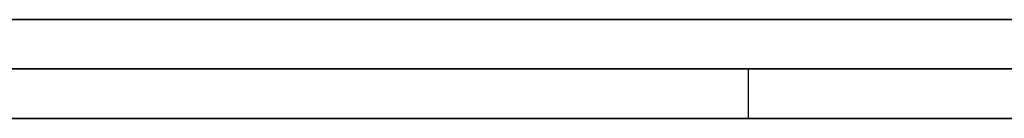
# Model space of a CAD drawing. Extents: x -3.09 to 3.09, y -0.36 to 1.94.
# Tile 16 of 168: x -2.320324 to -2.31634, y 1.8416 to 1.842. Entities that reach past the tile are written whole.
import ezdxf

# ---------------------------------------------------------------- set-up
doc = ezdxf.new("R2010")
doc.units = 0
doc.layers.get('0').update_dxf_attribs({"linetype": 'CONTINUOUS'})

# ---------------------------------------------------------------- blocks, each defined once
blk = doc.blocks.new('*U1')
at = {"extrusion": (0, 1, 0)}
for p, q in [((-3.01875, 1.842, 0.83), (3.01875, 1.842, 0.83)), ((3.01875, 1.842, -0.83), (-3.01875, 1.842, -0.83)), ((-2.92375, 1.842, -0.815), (2.92375, 1.842, -0.815)), ((2.92375, 1.842, 0.815), (-2.92375, 1.842, 0.815)), ((2.92375, 1.842, -0.7525), (-2.92375, 1.842, -0.7525)), ((-2.92375, 1.842, 0.7525), (2.92375, 1.842, 0.7525)), ((-2.71875, 1.842, -0.61), (-1.93875, 1.842, -0.61)), ((-1.93875, 1.842, -0.36), (-2.71875, 1.842, -0.36)), ((-2.45875, 1.842, -0.25), (-0.01875, 1.842, -0.25)), ((-0.01875, 1.842, 0.25), (-2.45875, 1.842, 0.25)), ((-1.93875, 1.8418, -0.61), (-2.71875, 1.8418, -0.61)), ((-2.71875, 1.8418, -0.36), (-1.93875, 1.8418, -0.36)), ((-2.45875, 1.8418, 0.25), (-0.01875, 1.8418, 0.25)), ((-0.01875, 1.8418, -0.25), (-2.45875, 1.8418, -0.25)), ((2.92375, 1.8416, -0.815), (-2.92375, 1.8416, -0.815)), ((-2.92375, 1.8416, 0.815), (2.92375, 1.8416, 0.815)), ((2.92375, 1.8416, -0.7525), (-2.92375, 1.8416, -0.7525)), ((-2.92375, 1.8416, 0.7525), (2.92375, 1.8416, 0.7525))]:
    blk.add_line(p, q, dxfattribs=at)
at = {"extrusion": (0, 0, -1)}
for p, q in [((-3.01875, 1.842, 0.83), (3.01875, 1.842, 0.83)), ((2.92375, 1.842, -0.7525), (-2.92375, 1.842, -0.7525)), ((2.92375, 1.842, 0.815), (-2.92375, 1.842, 0.815)), ((-1.93875, 1.842, -0.36), (-2.71875, 1.842, -0.36)), ((-0.01875, 1.842, 0.25), (-2.45875, 1.842, 0.25)), ((-2.71875, 1.8418, -0.36), (-1.93875, 1.8418, -0.36)), ((-2.45875, 1.8418, 0.25), (-0.01875, 1.8418, 0.25)), ((2.92375, 1.8416, -0.7525), (-2.92375, 1.8416, -0.7525)), ((-2.92375, 1.8416, 0.815), (2.92375, 1.8416, 0.815))]:
    blk.add_line(p, q, dxfattribs=at)
for p, q in [((3.01875, 1.842, -0.83), (-3.01875, 1.842, -0.83)), ((-2.92375, 1.842, 0.7525), (2.92375, 1.842, 0.7525)), ((-2.92375, 1.842, -0.815), (2.92375, 1.842, -0.815)), ((-2.71875, 1.842, -0.61), (-1.93875, 1.842, -0.61)), ((-2.45875, 1.842, -0.25), (-0.01875, 1.842, -0.25)), ((-1.93875, 1.8418, -0.61), (-2.71875, 1.8418, -0.61)), ((-0.01875, 1.8418, -0.25), (-2.45875, 1.8418, -0.25)), ((-2.3173764, 1.8418, -0.5204894), (-2.3173764, 1.8416, -0.5204894)), ((-2.3173764, 1.8418, -0.5204894), (-2.3173764, 1.8416, -0.5204894)), ((-2.92375, 1.8416, 0.7525), (2.92375, 1.8416, 0.7525)), ((2.92375, 1.8416, -0.815), (-2.92375, 1.8416, -0.815))]:
    blk.add_line(p, q)
for points in [[(-2.31624, 1.8418, -0.480164), (-2.31638, 1.8418, -0.480076), (-2.31652, 1.8418, -0.479988), (-2.31666, 1.8418, -0.4799), (-2.3168, 1.8418, -0.479813), (-2.31694, 1.8418, -0.479727), (-2.31709, 1.8418, -0.479641), (-2.31723, 1.8418, -0.479556), (-2.31737, 1.8418, -0.479472), (-2.31751, 1.8418, -0.479387), (-2.31765, 1.8418, -0.479304), (-2.3178, 1.8418, -0.479221), (-2.31794, 1.8418, -0.479139), (-2.31808, 1.8418, -0.479057), (-2.31823, 1.8418, -0.478975), (-2.31837, 1.8418, -0.478895), (-2.31851, 1.8418, -0.478814), (-2.31866, 1.8418, -0.478735), (-2.3188, 1.8418, -0.478656), (-2.31895, 1.8418, -0.478577), (-2.31909, 1.8418, -0.478499), (-2.31924, 1.8418, -0.478422), (-2.31938, 1.8418, -0.478345), (-2.31953, 1.8418, -0.478269), (-2.31968, 1.8418, -0.478193), (-2.31982, 1.8418, -0.478118), (-2.31997, 1.8418, -0.478043), (-2.32012, 1.8418, -0.477969), (-2.32027, 1.8418, -0.477896), (-2.32041, 1.8418, -0.477823)], [(-2.31624, 1.8418, -0.480164), (-2.31638, 1.8418, -0.480076), (-2.31652, 1.8418, -0.479988), (-2.31666, 1.8418, -0.4799), (-2.3168, 1.8418, -0.479813), (-2.31694, 1.8418, -0.479727), (-2.31709, 1.8418, -0.479641), (-2.31723, 1.8418, -0.479556), (-2.31737, 1.8418, -0.479472), (-2.31751, 1.8418, -0.479387), (-2.31765, 1.8418, -0.479304), (-2.3178, 1.8418, -0.479221), (-2.31794, 1.8418, -0.479139), (-2.31808, 1.8418, -0.479057), (-2.31823, 1.8418, -0.478975), (-2.31837, 1.8418, -0.478895), (-2.31851, 1.8418, -0.478814), (-2.31866, 1.8418, -0.478735), (-2.3188, 1.8418, -0.478656), (-2.31895, 1.8418, -0.478577), (-2.31909, 1.8418, -0.478499), (-2.31924, 1.8418, -0.478422), (-2.31938, 1.8418, -0.478345), (-2.31953, 1.8418, -0.478269), (-2.31968, 1.8418, -0.478193), (-2.31982, 1.8418, -0.478118), (-2.31997, 1.8418, -0.478043), (-2.32012, 1.8418, -0.477969), (-2.32027, 1.8418, -0.477896), (-2.32041, 1.8418, -0.477823)], [(-2.31738, 1.8418, -0.520489), (-2.31744, 1.8418, -0.520535), (-2.3175, 1.8418, -0.520581), (-2.31756, 1.8418, -0.520627), (-2.31762, 1.8418, -0.520672), (-2.31768, 1.8418, -0.520717), (-2.31774, 1.8418, -0.520762), (-2.3178, 1.8418, -0.520806), (-2.31786, 1.8418, -0.52085), (-2.31792, 1.8418, -0.520894), (-2.31799, 1.8418, -0.520938), (-2.31805, 1.8418, -0.520981), (-2.31811, 1.8418, -0.521024), (-2.31817, 1.8418, -0.521067), (-2.31824, 1.8418, -0.521109), (-2.3183, 1.8418, -0.521152), (-2.31836, 1.8418, -0.521194), (-2.31843, 1.8418, -0.521235), (-2.31849, 1.8418, -0.521277), (-2.31856, 1.8418, -0.521318), (-2.31862, 1.8418, -0.521359), (-2.31869, 1.8418, -0.5214), (-2.31875, 1.8418, -0.52144), (-2.31882, 1.8418, -0.52148), (-2.31888, 1.8418, -0.52152), (-2.31895, 1.8418, -0.521559), (-2.31901, 1.8418, -0.521599), (-2.31908, 1.8418, -0.521638), (-2.31915, 1.8418, -0.521677), (-2.31921, 1.8418, -0.521715), (-2.31928, 1.8418, -0.521753), (-2.31935, 1.8418, -0.521791), (-2.31941, 1.8418, -0.521829), (-2.31948, 1.8418, -0.521866), (-2.31955, 1.8418, -0.521904), (-2.31962, 1.8418, -0.521941), (-2.31969, 1.8418, -0.521977), (-2.31976, 1.8418, -0.522013), (-2.31982, 1.8418, -0.52205), (-2.31989, 1.8418, -0.522085), (-2.31996, 1.8418, -0.522121), (-2.32003, 1.8418, -0.522156), (-2.3201, 1.8418, -0.522191), (-2.32017, 1.8418, -0.522226), (-2.32024, 1.8418, -0.52226), (-2.32031, 1.8418, -0.522295), (-2.32038, 1.8418, -0.522329)], [(-2.31738, 1.8418, -0.520489), (-2.31744, 1.8418, -0.520535), (-2.3175, 1.8418, -0.520581), (-2.31756, 1.8418, -0.520627), (-2.31762, 1.8418, -0.520672), (-2.31768, 1.8418, -0.520717), (-2.31774, 1.8418, -0.520762), (-2.3178, 1.8418, -0.520806), (-2.31786, 1.8418, -0.52085), (-2.31792, 1.8418, -0.520894), (-2.31799, 1.8418, -0.520938), (-2.31805, 1.8418, -0.520981), (-2.31811, 1.8418, -0.521024), (-2.31817, 1.8418, -0.521067), (-2.31824, 1.8418, -0.521109), (-2.3183, 1.8418, -0.521152), (-2.31836, 1.8418, -0.521194), (-2.31843, 1.8418, -0.521235), (-2.31849, 1.8418, -0.521277), (-2.31856, 1.8418, -0.521318), (-2.31862, 1.8418, -0.521359), (-2.31869, 1.8418, -0.5214), (-2.31875, 1.8418, -0.52144), (-2.31882, 1.8418, -0.52148), (-2.31888, 1.8418, -0.52152), (-2.31895, 1.8418, -0.521559), (-2.31901, 1.8418, -0.521599), (-2.31908, 1.8418, -0.521638), (-2.31915, 1.8418, -0.521677), (-2.31921, 1.8418, -0.521715), (-2.31928, 1.8418, -0.521753), (-2.31935, 1.8418, -0.521791), (-2.31941, 1.8418, -0.521829), (-2.31948, 1.8418, -0.521866), (-2.31955, 1.8418, -0.521904), (-2.31962, 1.8418, -0.521941), (-2.31969, 1.8418, -0.521977), (-2.31976, 1.8418, -0.522013), (-2.31982, 1.8418, -0.52205), (-2.31989, 1.8418, -0.522085), (-2.31996, 1.8418, -0.522121), (-2.32003, 1.8418, -0.522156), (-2.3201, 1.8418, -0.522191), (-2.32017, 1.8418, -0.522226), (-2.32024, 1.8418, -0.52226), (-2.32031, 1.8418, -0.522295), (-2.32038, 1.8418, -0.522329)], [(-2.32036, 1.8418, -0.534831), (-2.32022, 1.8418, -0.534808), (-2.32007, 1.8418, -0.534784), (-2.31993, 1.8418, -0.53476), (-2.31978, 1.8418, -0.534736), (-2.31964, 1.8418, -0.534712), (-2.3195, 1.8418, -0.534687), (-2.31936, 1.8418, -0.534661), (-2.31922, 1.8418, -0.534636), (-2.31908, 1.8418, -0.53461), (-2.31894, 1.8418, -0.534583), (-2.3188, 1.8418, -0.534557), (-2.31866, 1.8418, -0.53453), (-2.31852, 1.8418, -0.534502), (-2.31839, 1.8418, -0.534474), (-2.31825, 1.8418, -0.534446), (-2.31812, 1.8418, -0.534418), (-2.31798, 1.8418, -0.534389), (-2.31785, 1.8418, -0.53436), (-2.31771, 1.8418, -0.53433), (-2.31758, 1.8418, -0.534301), (-2.31745, 1.8418, -0.53427), (-2.31732, 1.8418, -0.53424), (-2.31719, 1.8418, -0.534209), (-2.31706, 1.8418, -0.534178), (-2.31693, 1.8418, -0.534146), (-2.3168, 1.8418, -0.534114), (-2.31667, 1.8418, -0.534082), (-2.31655, 1.8418, -0.534049), (-2.31642, 1.8418, -0.534016), (-2.31629, 1.8418, -0.533983)], [(-2.32036, 1.8418, -0.534831), (-2.32022, 1.8418, -0.534808), (-2.32007, 1.8418, -0.534784), (-2.31993, 1.8418, -0.53476), (-2.31978, 1.8418, -0.534736), (-2.31964, 1.8418, -0.534712), (-2.3195, 1.8418, -0.534687), (-2.31936, 1.8418, -0.534661), (-2.31922, 1.8418, -0.534636), (-2.31908, 1.8418, -0.53461), (-2.31894, 1.8418, -0.534583), (-2.3188, 1.8418, -0.534557), (-2.31866, 1.8418, -0.53453), (-2.31852, 1.8418, -0.534502), (-2.31839, 1.8418, -0.534474), (-2.31825, 1.8418, -0.534446), (-2.31812, 1.8418, -0.534418), (-2.31798, 1.8418, -0.534389), (-2.31785, 1.8418, -0.53436), (-2.31771, 1.8418, -0.53433), (-2.31758, 1.8418, -0.534301), (-2.31745, 1.8418, -0.53427), (-2.31732, 1.8418, -0.53424), (-2.31719, 1.8418, -0.534209), (-2.31706, 1.8418, -0.534178), (-2.31693, 1.8418, -0.534146), (-2.3168, 1.8418, -0.534114), (-2.31667, 1.8418, -0.534082), (-2.31655, 1.8418, -0.534049), (-2.31642, 1.8418, -0.534016), (-2.31629, 1.8418, -0.533983)], [(-2.32041, 1.8418, -0.491186), (-2.32032, 1.8418, -0.491269), (-2.32024, 1.8418, -0.491352), (-2.32015, 1.8418, -0.491436), (-2.32006, 1.8418, -0.49152), (-2.31998, 1.8418, -0.491604), (-2.31989, 1.8418, -0.491689), (-2.3198, 1.8418, -0.491773), (-2.31972, 1.8418, -0.491858), (-2.31964, 1.8418, -0.491943), (-2.31955, 1.8418, -0.492028), (-2.31947, 1.8418, -0.492114), (-2.31939, 1.8418, -0.492199), (-2.3193, 1.8418, -0.492285), (-2.31922, 1.8418, -0.492371), (-2.31914, 1.8418, -0.492457), (-2.31906, 1.8418, -0.492544), (-2.31898, 1.8418, -0.49263), (-2.3189, 1.8418, -0.492717), (-2.31882, 1.8418, -0.492804), (-2.31874, 1.8418, -0.492891), (-2.31866, 1.8418, -0.492979), (-2.31859, 1.8418, -0.493066), (-2.31851, 1.8418, -0.493154), (-2.31843, 1.8418, -0.493242), (-2.31836, 1.8418, -0.493331), (-2.31828, 1.8418, -0.493419), (-2.31821, 1.8418, -0.493508), (-2.31813, 1.8418, -0.493597), (-2.31806, 1.8418, -0.493686), (-2.31798, 1.8418, -0.493775), (-2.31791, 1.8418, -0.493865), (-2.31784, 1.8418, -0.493954), (-2.31777, 1.8418, -0.494044), (-2.3177, 1.8418, -0.494134), (-2.31762, 1.8418, -0.494225), (-2.31755, 1.8418, -0.494315), (-2.31748, 1.8418, -0.494406), (-2.31741, 1.8418, -0.494497), (-2.31735, 1.8418, -0.494588), (-2.31728, 1.8418, -0.49468), (-2.31721, 1.8418, -0.494771), (-2.31714, 1.8418, -0.494863), (-2.31707, 1.8418, -0.494955), (-2.31701, 1.8418, -0.495047), (-2.31694, 1.8418, -0.495139), (-2.31688, 1.8418, -0.495232), (-2.31681, 1.8418, -0.495325), (-2.31675, 1.8418, -0.495418), (-2.31668, 1.8418, -0.495511), (-2.31662, 1.8418, -0.495604), (-2.31656, 1.8418, -0.495698), (-2.3165, 1.8418, -0.495792), (-2.31643, 1.8418, -0.495886), (-2.31637, 1.8418, -0.49598), (-2.31631, 1.8418, -0.496075)], [(-2.32041, 1.8418, -0.491186), (-2.32032, 1.8418, -0.491269), (-2.32024, 1.8418, -0.491352), (-2.32015, 1.8418, -0.491436), (-2.32006, 1.8418, -0.49152), (-2.31998, 1.8418, -0.491604), (-2.31989, 1.8418, -0.491689), (-2.3198, 1.8418, -0.491773), (-2.31972, 1.8418, -0.491858), (-2.31964, 1.8418, -0.491943), (-2.31955, 1.8418, -0.492028), (-2.31947, 1.8418, -0.492114), (-2.31939, 1.8418, -0.492199), (-2.3193, 1.8418, -0.492285), (-2.31922, 1.8418, -0.492371), (-2.31914, 1.8418, -0.492457), (-2.31906, 1.8418, -0.492544), (-2.31898, 1.8418, -0.49263), (-2.3189, 1.8418, -0.492717), (-2.31882, 1.8418, -0.492804), (-2.31874, 1.8418, -0.492891), (-2.31866, 1.8418, -0.492979), (-2.31859, 1.8418, -0.493066), (-2.31851, 1.8418, -0.493154), (-2.31843, 1.8418, -0.493242), (-2.31836, 1.8418, -0.493331), (-2.31828, 1.8418, -0.493419), (-2.31821, 1.8418, -0.493508), (-2.31813, 1.8418, -0.493597), (-2.31806, 1.8418, -0.493686), (-2.31798, 1.8418, -0.493775), (-2.31791, 1.8418, -0.493865), (-2.31784, 1.8418, -0.493954), (-2.31777, 1.8418, -0.494044), (-2.3177, 1.8418, -0.494134), (-2.31762, 1.8418, -0.494225), (-2.31755, 1.8418, -0.494315), (-2.31748, 1.8418, -0.494406), (-2.31741, 1.8418, -0.494497), (-2.31735, 1.8418, -0.494588), (-2.31728, 1.8418, -0.49468), (-2.31721, 1.8418, -0.494771), (-2.31714, 1.8418, -0.494863), (-2.31707, 1.8418, -0.494955), (-2.31701, 1.8418, -0.495047), (-2.31694, 1.8418, -0.495139), (-2.31688, 1.8418, -0.495232), (-2.31681, 1.8418, -0.495325), (-2.31675, 1.8418, -0.495418), (-2.31668, 1.8418, -0.495511), (-2.31662, 1.8418, -0.495604), (-2.31656, 1.8418, -0.495698), (-2.3165, 1.8418, -0.495792), (-2.31643, 1.8418, -0.495886), (-2.31637, 1.8418, -0.49598), (-2.31631, 1.8418, -0.496075)], [(-2.31632, 1.8418, -0.519566), (-2.31636, 1.8418, -0.51961), (-2.31641, 1.8418, -0.519655), (-2.31645, 1.8418, -0.519699), (-2.3165, 1.8418, -0.519742), (-2.31655, 1.8418, -0.519786), (-2.31659, 1.8418, -0.519829), (-2.31664, 1.8418, -0.519872), (-2.31669, 1.8418, -0.519915), (-2.31673, 1.8418, -0.519958), (-2.31678, 1.8418, -0.52), (-2.31683, 1.8418, -0.520042), (-2.31688, 1.8418, -0.520084), (-2.31693, 1.8418, -0.520126), (-2.31698, 1.8418, -0.520167), (-2.31702, 1.8418, -0.520208), (-2.31707, 1.8418, -0.520249), (-2.31712, 1.8418, -0.52029), (-2.31717, 1.8418, -0.52033), (-2.31722, 1.8418, -0.52037), (-2.31727, 1.8418, -0.52041), (-2.31733, 1.8418, -0.52045), (-2.31738, 1.8418, -0.520489)], [(-2.31632, 1.8418, -0.519566), (-2.31636, 1.8418, -0.51961), (-2.31641, 1.8418, -0.519655), (-2.31645, 1.8418, -0.519699), (-2.3165, 1.8418, -0.519742), (-2.31655, 1.8418, -0.519786), (-2.31659, 1.8418, -0.519829), (-2.31664, 1.8418, -0.519872), (-2.31669, 1.8418, -0.519915), (-2.31673, 1.8418, -0.519958), (-2.31678, 1.8418, -0.52), (-2.31683, 1.8418, -0.520042), (-2.31688, 1.8418, -0.520084), (-2.31693, 1.8418, -0.520126), (-2.31698, 1.8418, -0.520167), (-2.31702, 1.8418, -0.520208), (-2.31707, 1.8418, -0.520249), (-2.31712, 1.8418, -0.52029), (-2.31717, 1.8418, -0.52033), (-2.31722, 1.8418, -0.52037), (-2.31727, 1.8418, -0.52041), (-2.31733, 1.8418, -0.52045), (-2.31738, 1.8418, -0.520489)], [(-2.32044, 1.8416, -0.477811), (-2.32021, 1.8416, -0.477921), (-2.31999, 1.8416, -0.478032), (-2.31977, 1.8416, -0.478144), (-2.31955, 1.8416, -0.478258), (-2.31933, 1.8416, -0.478373), (-2.31911, 1.8416, -0.478489), (-2.31889, 1.8416, -0.478606), (-2.31868, 1.8416, -0.478725), (-2.31846, 1.8416, -0.478845), (-2.31824, 1.8416, -0.478966), (-2.31803, 1.8416, -0.479088), (-2.31781, 1.8416, -0.479212), (-2.3176, 1.8416, -0.479337), (-2.31738, 1.8416, -0.479463), (-2.31717, 1.8416, -0.47959), (-2.31696, 1.8416, -0.479719), (-2.31675, 1.8416, -0.479849), (-2.31654, 1.8416, -0.47998), (-2.31633, 1.8416, -0.480112)], [(-2.32044, 1.8416, -0.477811), (-2.32021, 1.8416, -0.477921), (-2.31999, 1.8416, -0.478032), (-2.31977, 1.8416, -0.478144), (-2.31955, 1.8416, -0.478258), (-2.31933, 1.8416, -0.478373), (-2.31911, 1.8416, -0.478489), (-2.31889, 1.8416, -0.478606), (-2.31868, 1.8416, -0.478725), (-2.31846, 1.8416, -0.478845), (-2.31824, 1.8416, -0.478966), (-2.31803, 1.8416, -0.479088), (-2.31781, 1.8416, -0.479212), (-2.3176, 1.8416, -0.479337), (-2.31738, 1.8416, -0.479463), (-2.31717, 1.8416, -0.47959), (-2.31696, 1.8416, -0.479719), (-2.31675, 1.8416, -0.479849), (-2.31654, 1.8416, -0.47998), (-2.31633, 1.8416, -0.480112)], [(-2.31738, 1.8416, -0.520489), (-2.31747, 1.8416, -0.520559), (-2.31756, 1.8416, -0.520627), (-2.31765, 1.8416, -0.520695), (-2.31774, 1.8416, -0.520762), (-2.31783, 1.8416, -0.520829), (-2.31793, 1.8416, -0.520895), (-2.31802, 1.8416, -0.52096), (-2.31811, 1.8416, -0.521025), (-2.31821, 1.8416, -0.52109), (-2.3183, 1.8416, -0.521153), (-2.3184, 1.8416, -0.521216), (-2.3185, 1.8416, -0.521279), (-2.31859, 1.8416, -0.521341), (-2.31869, 1.8416, -0.521402), (-2.31879, 1.8416, -0.521462), (-2.31889, 1.8416, -0.521522), (-2.31899, 1.8416, -0.521582), (-2.31908, 1.8416, -0.521641), (-2.31918, 1.8416, -0.521699), (-2.31929, 1.8416, -0.521756), (-2.31939, 1.8416, -0.521813), (-2.31949, 1.8416, -0.52187), (-2.31959, 1.8416, -0.521925), (-2.31969, 1.8416, -0.521981), (-2.3198, 1.8416, -0.522035), (-2.3199, 1.8416, -0.522089), (-2.32001, 1.8416, -0.522142), (-2.32011, 1.8416, -0.522195), (-2.32022, 1.8416, -0.522247), (-2.32032, 1.8416, -0.522299), (-2.32043, 1.8416, -0.52235)], [(-2.31738, 1.8416, -0.520489), (-2.31747, 1.8416, -0.520559), (-2.31756, 1.8416, -0.520627), (-2.31765, 1.8416, -0.520695), (-2.31774, 1.8416, -0.520762), (-2.31783, 1.8416, -0.520829), (-2.31793, 1.8416, -0.520895), (-2.31802, 1.8416, -0.52096), (-2.31811, 1.8416, -0.521025), (-2.31821, 1.8416, -0.52109), (-2.3183, 1.8416, -0.521153), (-2.3184, 1.8416, -0.521216), (-2.3185, 1.8416, -0.521279), (-2.31859, 1.8416, -0.521341), (-2.31869, 1.8416, -0.521402), (-2.31879, 1.8416, -0.521462), (-2.31889, 1.8416, -0.521522), (-2.31899, 1.8416, -0.521582), (-2.31908, 1.8416, -0.521641), (-2.31918, 1.8416, -0.521699), (-2.31929, 1.8416, -0.521756), (-2.31939, 1.8416, -0.521813), (-2.31949, 1.8416, -0.52187), (-2.31959, 1.8416, -0.521925), (-2.31969, 1.8416, -0.521981), (-2.3198, 1.8416, -0.522035), (-2.3199, 1.8416, -0.522089), (-2.32001, 1.8416, -0.522142), (-2.32011, 1.8416, -0.522195), (-2.32022, 1.8416, -0.522247), (-2.32032, 1.8416, -0.522299), (-2.32043, 1.8416, -0.52235)], [(-2.31626, 1.8416, -0.533974), (-2.31645, 1.8416, -0.534025), (-2.31664, 1.8416, -0.534074), (-2.31683, 1.8416, -0.534122), (-2.31703, 1.8416, -0.53417), (-2.31722, 1.8416, -0.534217), (-2.31742, 1.8416, -0.534263), (-2.31762, 1.8416, -0.534309), (-2.31782, 1.8416, -0.534353), (-2.31802, 1.8416, -0.534397), (-2.31822, 1.8416, -0.53444), (-2.31843, 1.8416, -0.534483), (-2.31863, 1.8416, -0.534524), (-2.31884, 1.8416, -0.534565), (-2.31905, 1.8416, -0.534605), (-2.31926, 1.8416, -0.534644), (-2.31947, 1.8416, -0.534682), (-2.31969, 1.8416, -0.534719), (-2.3199, 1.8416, -0.534756), (-2.32012, 1.8416, -0.534792), (-2.32034, 1.8416, -0.534827)], [(-2.31626, 1.8416, -0.533974), (-2.31645, 1.8416, -0.534025), (-2.31664, 1.8416, -0.534074), (-2.31683, 1.8416, -0.534122), (-2.31703, 1.8416, -0.53417), (-2.31722, 1.8416, -0.534217), (-2.31742, 1.8416, -0.534263), (-2.31762, 1.8416, -0.534309), (-2.31782, 1.8416, -0.534353), (-2.31802, 1.8416, -0.534397), (-2.31822, 1.8416, -0.53444), (-2.31843, 1.8416, -0.534483), (-2.31863, 1.8416, -0.534524), (-2.31884, 1.8416, -0.534565), (-2.31905, 1.8416, -0.534605), (-2.31926, 1.8416, -0.534644), (-2.31947, 1.8416, -0.534682), (-2.31969, 1.8416, -0.534719), (-2.3199, 1.8416, -0.534756), (-2.32012, 1.8416, -0.534792), (-2.32034, 1.8416, -0.534827)], [(-2.32045, 1.8416, -0.491147), (-2.32032, 1.8416, -0.491272), (-2.32019, 1.8416, -0.491398), (-2.32006, 1.8416, -0.491524), (-2.31993, 1.8416, -0.491651), (-2.3198, 1.8416, -0.491778), (-2.31967, 1.8416, -0.491905), (-2.31955, 1.8416, -0.492034), (-2.31942, 1.8416, -0.492162), (-2.3193, 1.8416, -0.492291), (-2.31918, 1.8416, -0.49242), (-2.31905, 1.8416, -0.49255), (-2.31893, 1.8416, -0.492681), (-2.31881, 1.8416, -0.492812), (-2.3187, 1.8416, -0.492943), (-2.31858, 1.8416, -0.493075), (-2.31846, 1.8416, -0.493207), (-2.31835, 1.8416, -0.49334), (-2.31824, 1.8416, -0.493473), (-2.31812, 1.8416, -0.493607), (-2.31801, 1.8416, -0.493741), (-2.3179, 1.8416, -0.493875), (-2.31779, 1.8416, -0.49401), (-2.31769, 1.8416, -0.494146), (-2.31758, 1.8416, -0.494282), (-2.31747, 1.8416, -0.494418), (-2.31737, 1.8416, -0.494555), (-2.31727, 1.8416, -0.494692), (-2.31717, 1.8416, -0.49483), (-2.31706, 1.8416, -0.494969), (-2.31697, 1.8416, -0.495107), (-2.31687, 1.8416, -0.495247), (-2.31677, 1.8416, -0.495386), (-2.31667, 1.8416, -0.495526), (-2.31658, 1.8416, -0.495667), (-2.31648, 1.8416, -0.495808), (-2.31639, 1.8416, -0.49595), (-2.3163, 1.8416, -0.496092)], [(-2.32045, 1.8416, -0.491147), (-2.32032, 1.8416, -0.491272), (-2.32019, 1.8416, -0.491398), (-2.32006, 1.8416, -0.491524), (-2.31993, 1.8416, -0.491651), (-2.3198, 1.8416, -0.491778), (-2.31967, 1.8416, -0.491905), (-2.31955, 1.8416, -0.492034), (-2.31942, 1.8416, -0.492162), (-2.3193, 1.8416, -0.492291), (-2.31918, 1.8416, -0.49242), (-2.31905, 1.8416, -0.49255), (-2.31893, 1.8416, -0.492681), (-2.31881, 1.8416, -0.492812), (-2.3187, 1.8416, -0.492943), (-2.31858, 1.8416, -0.493075), (-2.31846, 1.8416, -0.493207), (-2.31835, 1.8416, -0.49334), (-2.31824, 1.8416, -0.493473), (-2.31812, 1.8416, -0.493607), (-2.31801, 1.8416, -0.493741), (-2.3179, 1.8416, -0.493875), (-2.31779, 1.8416, -0.49401), (-2.31769, 1.8416, -0.494146), (-2.31758, 1.8416, -0.494282), (-2.31747, 1.8416, -0.494418), (-2.31737, 1.8416, -0.494555), (-2.31727, 1.8416, -0.494692), (-2.31717, 1.8416, -0.49483), (-2.31706, 1.8416, -0.494969), (-2.31697, 1.8416, -0.495107), (-2.31687, 1.8416, -0.495247), (-2.31677, 1.8416, -0.495386), (-2.31667, 1.8416, -0.495526), (-2.31658, 1.8416, -0.495667), (-2.31648, 1.8416, -0.495808), (-2.31639, 1.8416, -0.49595), (-2.3163, 1.8416, -0.496092)], [(-2.31629, 1.8416, -0.519541), (-2.31636, 1.8416, -0.519608), (-2.31643, 1.8416, -0.519674), (-2.3165, 1.8416, -0.51974), (-2.31657, 1.8416, -0.519806), (-2.31664, 1.8416, -0.519871), (-2.31671, 1.8416, -0.519935), (-2.31678, 1.8416, -0.519999), (-2.31685, 1.8416, -0.520062), (-2.31693, 1.8416, -0.520125), (-2.317, 1.8416, -0.520187), (-2.31707, 1.8416, -0.520248), (-2.31715, 1.8416, -0.52031), (-2.31722, 1.8416, -0.52037), (-2.3173, 1.8416, -0.52043), (-2.31738, 1.8416, -0.520489)], [(-2.31629, 1.8416, -0.519541), (-2.31636, 1.8416, -0.519608), (-2.31643, 1.8416, -0.519674), (-2.3165, 1.8416, -0.51974), (-2.31657, 1.8416, -0.519806), (-2.31664, 1.8416, -0.519871), (-2.31671, 1.8416, -0.519935), (-2.31678, 1.8416, -0.519999), (-2.31685, 1.8416, -0.520062), (-2.31693, 1.8416, -0.520125), (-2.317, 1.8416, -0.520187), (-2.31707, 1.8416, -0.520248), (-2.31715, 1.8416, -0.52031), (-2.31722, 1.8416, -0.52037), (-2.3173, 1.8416, -0.52043), (-2.31738, 1.8416, -0.520489)]]:
    blk.add_polyline3d(points)

msp = doc.modelspace()

# ---------------------------------------------------------------- block references
msp.add_blockref('*U1', (0, 0))

doc.saveas('drawing.dxf')
